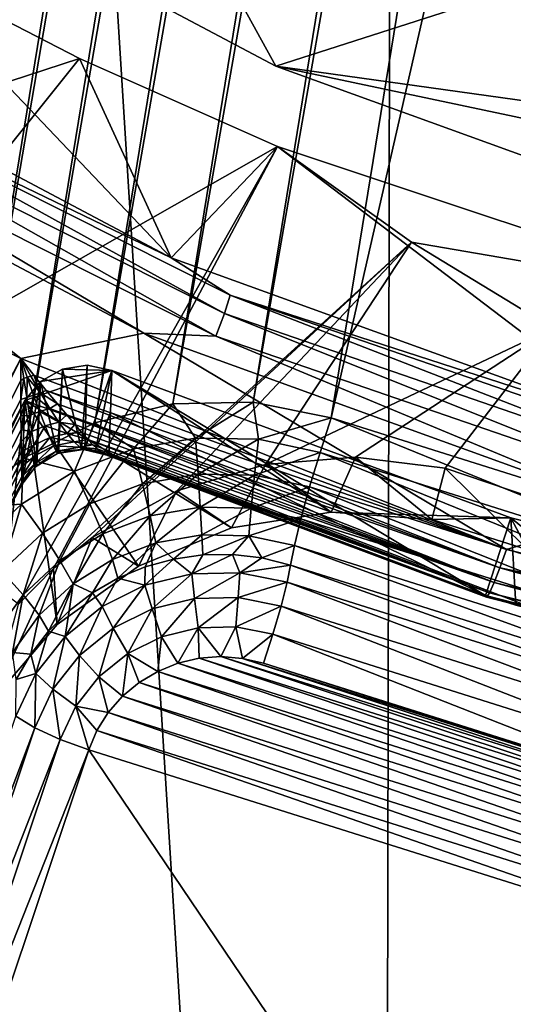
# Model space of a CAD drawing. Header units: metres. Extents: x -25 to 70, y -236 to 25.
# Tile 24 of 256: x -3.69 to -2.58, y -228.3 to -226.1. Entities that reach past the tile are written whole.
import ezdxf

# ---------------------------------------------------------------- set-up
doc = ezdxf.new("R2010")
doc.units = ezdxf.units.M
doc.layers.add('solid_10481002', color=7, linetype='CONTINUOUS')

msp = doc.modelspace()

# ---------------------------------------------------------------- linework, layer by layer
at = {"layer": 'solid_10481002'}
for points in [[(-1.300048, -210.951477, 227.985825), (-3.999782, -227.490601, 232.109482), (-4.064691, -227.072083, 232.005142)], [(-1.495068, -211.330048, 228.080215), (-1.300048, -210.951477, 227.985825), (-4.064691, -227.072083, 232.005142)], [(-1.300048, -210.951477, 227.985825), (-1.280172, -211.123428, 228.028687), (-3.999782, -227.490601, 232.109482)], [(-1.280172, -211.123428, 228.028687), (-3.926116, -227.333023, 232.070206), (-3.999782, -227.490601, 232.109482)], [(-1.280172, -211.123428, 228.028687), (-1.220994, -211.287918, 228.069702), (-3.926116, -227.333023, 232.070206)], [(-1.220994, -211.287918, 228.069702), (-3.817445, -227.194321, 232.035614), (-3.926116, -227.333023, 232.070206)], [(-1.220994, -211.287918, 228.069702), (-1.125623, -211.435318, 228.106461), (-3.817445, -227.194321, 232.035614)], [(-1.495068, -211.330048, 228.080215), (-4.064691, -227.072083, 232.005142), (-4.052562, -226.898453, 231.961853)], [(-1.538831, -211.49881, 228.122284), (-1.495068, -211.330048, 228.080215), (-4.052562, -226.898453, 231.961853)], [(-1.125623, -211.435318, 228.106461), (-3.679802, -227.082733, 232.007797), (-3.817445, -227.194321, 232.035614)], [(-1.125623, -211.435318, 228.106461), (-0.998702, -211.558472, 228.137161), (-3.679802, -227.082733, 232.007797)], [(-1.538831, -211.49881, 228.122284), (-4.052562, -226.898453, 231.961853), (-4.080641, -226.726425, 231.918961)], [(-1.620319, -211.653992, 228.16098), (-1.538831, -211.49881, 228.122284), (-4.080641, -226.726425, 231.918961)], [(-0.998702, -211.558472, 228.137161), (-3.519872, -227.003677, 231.988083), (-3.679802, -227.082733, 232.007797)], [(-0.998702, -211.558472, 228.137161), (-0.846801, -211.651001, 228.160233), (-3.519872, -227.003677, 231.988083)], [(-1.620319, -211.653992, 228.16098), (-4.080641, -226.726425, 231.918961), (-4.147474, -226.564941, 231.878693)], [(-1.735315, -211.787552, 228.194275), (-1.620319, -211.653992, 228.16098), (-4.147474, -226.564941, 231.878693)], [(-0.846801, -211.651001, 228.160233), (-3.345934, -226.961212, 231.977493), (-3.519872, -227.003677, 231.988083)], [(-0.846801, -211.651001, 228.160233), (-0.677266, -211.70842, 228.174545), (-3.345934, -226.961212, 231.977493)], [(-0.677266, -211.70842, 228.174545), (-3.16641, -226.957428, 231.976547), (-3.345934, -226.961212, 231.977493)], [(-0.677266, -211.70842, 228.174545), (-0.500048, -211.727707, 228.179352), (-3.16641, -226.957428, 231.976547)], [(-0.500048, -211.727707, 228.179352), (-2.991723, -226.992233, 231.985229), (-3.16641, -226.957428, 231.976547)], [(0.499952, -211.727707, 228.179352), (-2.040667, -227.292068, 232.059982), (-2.991723, -226.992233, 231.985229)], [(-0.500048, -211.727707, 228.179352), (0.499952, -211.727707, 228.179352), (-2.991723, -226.992233, 231.985229)], [(-1.735315, -211.787552, 228.194275), (-4.147474, -226.564941, 231.878693), (-4.249846, -226.421783, 231.843002)], [(-1.878265, -211.89299, 228.220566), (-1.735315, -211.787552, 228.194275), (-4.249846, -226.421783, 231.843002)], [(-1.878265, -211.89299, 228.220566), (-4.249846, -226.421783, 231.843002), (-4.381536, -226.305115, 231.813919)], [(-2.040667, -211.964478, 228.238388), (-1.878265, -211.89299, 228.220566), (-4.381536, -226.305115, 231.813919)], [(-2.040667, -211.964478, 228.238388), (-4.381536, -226.305115, 231.813919), (-5.190552, -225.734787, 231.671722)], [(-2.880329, -235.507004, 242.973343), (-2.838107, -214.519821, 327.179749), (-4.213333, -214.202957, 327.1008)], [(-3.815149, -235.303329, 242.922592), (-2.880329, -235.507004, 242.973343), (-4.213333, -214.202957, 327.1008)], [(-2.880329, -235.507004, 242.973343), (-1.933974, -235.653366, 243.009811), (-2.838107, -214.519821, 327.179749)], [(-1.933974, -235.653366, 243.009811), (-1.43745, -214.711975, 327.227631), (-2.838107, -214.519821, 327.179749)], [(-5.66815, -224.352524, 231.503159), (3.115566, -226.206528, 231.965424), (4.054785, -225.708908, 231.841354)], [(-4.911526, -225.08667, 231.686203), (3.115566, -226.206528, 231.965424), (-5.66815, -224.352524, 231.503159)], [(-4.911526, -225.08667, 231.686203), (2.11293, -226.569382, 232.055893), (3.115566, -226.206528, 231.965424)], [(-4.054881, -225.708908, 231.841354), (2.11293, -226.569382, 232.055893), (-4.911526, -225.08667, 231.686203)], [(-3.115662, -226.206528, 231.965424), (-4.054881, -225.708908, 231.841354), (-3.408551, -225.674698, 233.513519)], [(-3.115662, -226.206528, 231.965424), (-3.408551, -225.674698, 233.513519), (-2.566913, -226.030151, 233.602142)], [(-4.054881, -225.708908, 231.841354), (1.067274, -226.790085, 232.110916), (2.11293, -226.569382, 232.055893)], [(-3.115662, -226.206528, 231.965424), (1.067274, -226.790085, 232.110916), (-4.054881, -225.708908, 231.841354)], [(-4.672243, -226.554306, 233.809814), (-3.984056, -225.967682, 233.590973), (-3.554691, -226.189789, 233.642944)], [(-3.984056, -225.967682, 233.590973), (-4.359644, -226.099777, 232.2341), (-3.349854, -226.634781, 232.367493)], [(-3.554691, -226.189789, 233.642944), (-3.984056, -225.967682, 233.590973), (-3.349854, -226.634781, 232.367493)], [(-2.113026, -226.569382, 232.055893), (-3.115662, -226.206528, 231.965424), (-2.566913, -226.030151, 233.602142)], [(-4.19614, -226.226501, 232.207474), (-3.349854, -226.634781, 232.367493), (-4.359644, -226.099777, 232.2341)], [(-4.215099, -227.014343, 233.925095), (-4.672243, -226.554306, 233.809814), (-3.554691, -226.189789, 233.642944)], [(-4.215099, -227.014343, 233.925095), (-3.554691, -226.189789, 233.642944), (-3.111618, -226.385986, 233.690872)], [(-3.111618, -226.385986, 233.690872), (-3.554691, -226.189789, 233.642944), (-3.349854, -226.634781, 232.367493)], [(-3.115662, -226.206528, 231.965424), (-0.000048, -226.864151, 232.129379), (1.067274, -226.790085, 232.110916)], [(-2.113026, -226.569382, 232.055893), (-0.000048, -226.864151, 232.129379), (-3.115662, -226.206528, 231.965424)], [(-4.19614, -226.226501, 232.207474), (-4.213123, -226.265167, 232.167816), (-3.230505, -226.759201, 232.290985)], [(-3.217483, -226.718536, 232.330154), (-3.349854, -226.634781, 232.367493), (-4.19614, -226.226501, 232.207474)], [(-3.217483, -226.718536, 232.330154), (-4.19614, -226.226501, 232.207474), (-3.230505, -226.759201, 232.290985)], [(-4.238261, -226.312988, 232.146881), (-4.439322, -226.258728, 232.121841), (-3.410365, -226.803604, 232.25769)], [(-3.685405, -226.860168, 232.27179), (-3.410365, -226.803604, 232.25769), (-4.439322, -226.258728, 232.121841)], [(-3.685405, -226.860168, 232.27179), (-4.439322, -226.258728, 232.121841), (-3.926227, -226.741119, 232.242111)], [(-4.213123, -226.265167, 232.167816), (-4.238261, -226.312988, 232.146881), (-3.24978, -226.809967, 232.270782)], [(-3.230505, -226.759201, 232.290985), (-4.213123, -226.265167, 232.167816), (-3.24978, -226.809967, 232.270782)], [(-3.24978, -226.809967, 232.270782), (-4.238261, -226.312988, 232.146881), (-3.410365, -226.803604, 232.25769)], [(-4.215099, -227.014343, 233.925095), (-3.111618, -226.385986, 233.690872), (-3.690472, -227.408768, 234.020752)], [(-3.690472, -227.408768, 234.020752), (-3.111618, -226.385986, 233.690872), (-3.612937, -227.329498, 233.987381)], [(-2.812454, -226.59967, 233.744141), (-3.612937, -227.329498, 233.987381), (-3.111618, -226.385986, 233.690872)], [(-3.111618, -226.385986, 233.690872), (-3.349854, -226.634781, 232.367493), (-2.271871, -227.024902, 232.464767)], [(-2.105243, -226.72171, 233.774567), (-3.111618, -226.385986, 233.690872), (-2.271871, -227.024902, 232.464767)], [(-2.812454, -226.59967, 233.744141), (-3.111618, -226.385986, 233.690872), (-2.105243, -226.72171, 233.774567)], [(-2.812454, -226.59967, 233.744141), (-3.526532, -227.260132, 233.958191), (-3.612937, -227.329498, 233.987381)], [(-2.812454, -226.59967, 233.744141), (-3.337022, -227.155594, 233.913834), (-3.526532, -227.260132, 233.958191)], [(-2.812454, -226.59967, 233.744141), (-3.138557, -227.097015, 233.887405), (-3.337022, -227.155594, 233.913834)], [(-2.496637, -226.79184, 233.792053), (-3.138557, -227.097015, 233.887405), (-2.812454, -226.59967, 233.744141)], [(-2.496637, -226.79184, 233.792053), (-2.812454, -226.59967, 233.744141), (-2.105243, -226.72171, 233.774567)], [(-3.217483, -226.718536, 232.330154), (-2.271871, -227.024902, 232.464767), (-3.349854, -226.634781, 232.367493)], [(-3.217483, -226.718536, 232.330154), (-3.230505, -226.759201, 232.290985), (-2.18771, -227.118805, 232.380646)], [(-2.178891, -227.076691, 232.419449), (-2.271871, -227.024902, 232.464767), (-3.217483, -226.718536, 232.330154)], [(-2.178891, -227.076691, 232.419449), (-3.217483, -226.718536, 232.330154), (-2.18771, -227.118805, 232.380646)], [(-4.751039, -228.889481, 232.777756), (-3.685405, -226.860168, 232.27179), (-3.926227, -226.741119, 232.242111)], [(-3.230505, -226.759201, 232.290985), (-3.24978, -226.809967, 232.270782), (-2.200763, -227.171707, 232.360977)], [(-2.18771, -227.118805, 232.380646), (-3.230505, -226.759201, 232.290985), (-2.200763, -227.171707, 232.360977)], [(-2.496637, -226.79184, 233.792053), (-2.93719, -227.080673, 233.876221), (-3.138557, -227.097015, 233.887405)], [(-2.496637, -226.79184, 233.792053), (-2.737129, -227.105179, 233.87851), (-2.93719, -227.080673, 233.876221)], [(-2.496637, -226.79184, 233.792053), (-2.545462, -227.17009, 233.893265), (-2.737129, -227.105179, 233.87851)], [(-3.685405, -226.860168, 232.27179), (-2.600305, -227.287109, 232.378235), (-3.410365, -226.803604, 232.25769)], [(-3.24978, -226.809967, 232.270782), (-3.410365, -226.803604, 232.25769), (-2.312172, -227.200745, 232.356705)], [(-2.600305, -227.287109, 232.378235), (-2.312172, -227.200745, 232.356705), (-3.410365, -226.803604, 232.25769)], [(-2.200763, -227.171707, 232.360977), (-3.24978, -226.809967, 232.270782), (-2.312172, -227.200745, 232.356705)], [(-4.700534, -228.911957, 232.794861), (-3.685405, -226.860168, 232.27179), (-4.751039, -228.889481, 232.777756)], [(-4.700534, -228.911957, 232.794861), (-3.685895, -226.909439, 232.285873), (-3.685405, -226.860168, 232.27179)], [(-3.678669, -226.904419, 232.285233), (-3.685405, -226.860168, 232.27179), (-3.685895, -226.909439, 232.285873)], [(-3.656501, -226.897614, 232.282867), (-2.600305, -227.287109, 232.378235), (-3.685405, -226.860168, 232.27179)], [(-3.656501, -226.897614, 232.282867), (-3.685405, -226.860168, 232.27179), (-3.663572, -226.899475, 232.284042)], [(-3.671141, -226.901825, 232.284882), (-3.663572, -226.899475, 232.284042), (-3.685405, -226.860168, 232.27179)], [(-3.678669, -226.904419, 232.285233), (-3.671141, -226.901825, 232.284882), (-3.685405, -226.860168, 232.27179)], [(-3.481939, -226.8871, 233.309128), (-3.676655, -226.953934, 233.32579), (-2.99217, -227.203232, 233.387939)], [(-3.481939, -226.8871, 233.309128), (-3.641533, -226.911118, 233.315109), (-3.676655, -226.953934, 233.32579)], [(-3.481939, -226.8871, 233.309128), (-3.592741, -226.883652, 233.308258), (-3.641533, -226.911118, 233.315109)], [(-3.603316, -227.072433, 232.477615), (-3.641533, -226.911118, 233.315109), (-3.592741, -226.883652, 233.308258)], [(-3.601701, -227.071854, 232.477463), (-3.603316, -227.072433, 232.477615), (-3.592741, -226.883652, 233.308258)], [(-3.549784, -227.062637, 232.47496), (-3.601701, -227.071854, 232.477463), (-3.592741, -226.883652, 233.308258)], [(-3.481939, -226.8871, 233.309128), (-3.537, -226.875259, 233.306168), (-3.592741, -226.883652, 233.308258)], [(-3.549784, -227.062637, 232.47496), (-3.592741, -226.883652, 233.308258), (-3.537, -226.875259, 233.306168)], [(-3.542358, -227.062775, 232.47493), (-3.549784, -227.062637, 232.47496), (-3.537, -226.875259, 233.306168)], [(-3.542358, -227.062775, 232.47493), (-3.537, -226.875259, 233.306168), (-3.481939, -226.8871, 233.309128)], [(-3.51858, -227.065582, 232.475372), (-3.542358, -227.062775, 232.47493), (-3.481939, -226.8871, 233.309128)], [(-3.51858, -227.065582, 232.475372), (-3.481939, -226.8871, 233.309128), (-3.485252, -226.980927, 232.89296)], [(-2.646821, -227.389801, 232.55574), (-3.485252, -226.980927, 232.89296), (-3.481939, -226.8871, 233.309128)], [(-2.590608, -227.216263, 233.39119), (-3.481939, -226.8871, 233.309128), (-2.99217, -227.203232, 233.387939)], [(-2.646821, -227.389801, 232.55574), (-3.481939, -226.8871, 233.309128), (-2.590608, -227.216263, 233.39119)], [(-4.700534, -228.911957, 232.794861), (-3.685877, -226.951874, 232.301208), (-3.685895, -226.909439, 232.285873)], [(-3.678669, -226.904419, 232.285233), (-3.685895, -226.909439, 232.285873), (-3.685877, -226.951874, 232.301208)], [(-3.678669, -226.904419, 232.285233), (-3.685877, -226.951874, 232.301208), (-3.672087, -226.947098, 232.302902)], [(-3.678669, -226.904419, 232.285233), (-3.672087, -226.947098, 232.302902), (-3.671141, -226.901825, 232.284882)], [(-3.672087, -226.947098, 232.302902), (-3.657041, -226.941589, 232.302582), (-3.671141, -226.901825, 232.284882)], [(-3.671141, -226.901825, 232.284882), (-3.641814, -226.937042, 232.300552), (-3.663572, -226.899475, 232.284042)], [(-3.671141, -226.901825, 232.284882), (-3.657041, -226.941589, 232.302582), (-3.641814, -226.937042, 232.300552)], [(-3.656501, -226.897614, 232.282867), (-3.663572, -226.899475, 232.284042), (-3.641814, -226.937042, 232.300552)], [(-3.628837, -226.931503, 232.296066), (-2.600305, -227.287109, 232.378235), (-3.656501, -226.897614, 232.282867)], [(-3.628837, -226.931503, 232.296066), (-3.656501, -226.897614, 232.282867), (-3.641814, -226.937042, 232.300552)], [(-3.683494, -227.141418, 232.493805), (-3.676655, -226.953934, 233.32579), (-3.641533, -226.911118, 233.315109)], [(-3.652578, -227.102341, 232.484756), (-3.683494, -227.141418, 232.493805), (-3.641533, -226.911118, 233.315109)], [(-3.649655, -227.099762, 232.484146), (-3.652578, -227.102341, 232.484756), (-3.641533, -226.911118, 233.315109)], [(-3.603316, -227.072433, 232.477615), (-3.649655, -227.099762, 232.484146), (-3.641533, -226.911118, 233.315109)], [(-3.603938, -226.960953, 232.31041), (-3.628837, -226.931503, 232.296066), (-3.641814, -226.937042, 232.300552)], [(-2.614527, -227.327667, 232.395752), (-2.600305, -227.287109, 232.378235), (-3.628837, -226.931503, 232.296066)], [(-2.614527, -227.327667, 232.395752), (-3.628837, -226.931503, 232.296066), (-3.603938, -226.960953, 232.31041)], [(-4.700534, -228.911957, 232.794861), (-3.68557, -226.988235, 232.3172), (-3.685877, -226.951874, 232.301208)], [(-4.618576, -228.922104, 232.93779), (-4.612072, -228.73526, 233.769928), (-3.676655, -226.953934, 233.32579)], [(-4.618576, -228.922104, 232.93779), (-3.676655, -226.953934, 233.32579), (-3.683494, -227.141418, 232.493805)], [(-3.676655, -226.953934, 233.32579), (-4.612072, -228.73526, 233.769928), (-3.74859, -227.623154, 233.492645)], [(-3.676655, -226.953934, 233.32579), (-3.74859, -227.623154, 233.492645), (-3.604223, -227.454712, 233.450638)], [(-3.672087, -226.947098, 232.302902), (-3.685877, -226.951874, 232.301208), (-3.68557, -226.988235, 232.3172)], [(-3.672087, -226.947098, 232.302902), (-3.68557, -226.988235, 232.3172), (-3.665989, -226.987061, 232.324265)], [(-3.676655, -226.953934, 233.32579), (-3.215014, -227.238632, 233.396774), (-2.99217, -227.203232, 233.387939)], [(-3.676655, -226.953934, 233.32579), (-3.422943, -227.324066, 233.418076), (-3.215014, -227.238632, 233.396774)], [(-3.676655, -226.953934, 233.32579), (-3.604223, -227.454712, 233.450638), (-3.422943, -227.324066, 233.418076)], [(-3.672087, -226.947098, 232.302902), (-3.665989, -226.987061, 232.324265), (-3.657041, -226.941589, 232.302582)], [(-3.665989, -226.987061, 232.324265), (-3.643555, -226.978333, 232.324203), (-3.657041, -226.941589, 232.302582)], [(-3.657041, -226.941589, 232.302582), (-3.620629, -226.971802, 232.32077), (-3.641814, -226.937042, 232.300552)], [(-3.657041, -226.941589, 232.302582), (-3.643555, -226.978333, 232.324203), (-3.620629, -226.971802, 232.32077)], [(-3.603938, -226.960953, 232.31041), (-3.641814, -226.937042, 232.300552), (-3.620629, -226.971802, 232.32077)], [(-3.643555, -226.978333, 232.324203), (-3.600586, -227.002533, 232.344162), (-3.620629, -226.971802, 232.32077)], [(-3.582804, -226.985855, 232.325302), (-3.603938, -226.960953, 232.31041), (-3.620629, -226.971802, 232.32077)], [(-3.582804, -226.985855, 232.325302), (-3.620629, -226.971802, 232.32077), (-3.600586, -227.002533, 232.344162)], [(-2.614527, -227.327667, 232.395752), (-3.603938, -226.960953, 232.31041), (-3.582804, -226.985855, 232.325302)], [(-3.434064, -227.061859, 231.991074), (-3.519872, -227.003677, 231.988083), (-3.345934, -226.961212, 231.977493)], [(-3.434064, -227.061859, 231.991074), (-3.345934, -226.961212, 231.977493), (-3.295338, -227.037827, 231.985077)], [(-3.295338, -227.037827, 231.985077), (-3.345934, -226.961212, 231.977493), (-3.16641, -226.957428, 231.976547)], [(-3.295338, -227.037827, 231.985077), (-3.16641, -226.957428, 231.976547), (-3.154444, -227.040512, 231.985748)], [(-3.154444, -227.040512, 231.985748), (-3.16641, -226.957428, 231.976547), (-2.991723, -226.992233, 231.985229)], [(-4.700534, -228.911957, 232.794861), (-4.657707, -228.926025, 232.831192), (-3.68557, -226.988235, 232.3172)], [(-4.657707, -228.926025, 232.831192), (-3.685144, -227.019333, 232.333466), (-3.68557, -226.988235, 232.3172)], [(-3.665989, -226.987061, 232.324265), (-3.68557, -226.988235, 232.3172), (-3.685144, -227.019333, 232.333466)], [(-3.665989, -226.987061, 232.324265), (-3.685144, -227.019333, 232.333466), (-3.66074, -227.023026, 232.34877)], [(-3.665989, -226.987061, 232.324265), (-3.66074, -227.023026, 232.34877), (-3.643555, -226.978333, 232.324203)], [(-3.66074, -227.023026, 232.34877), (-3.631213, -227.01062, 232.349091), (-3.643555, -226.978333, 232.324203)], [(-3.643555, -226.978333, 232.324203), (-3.631213, -227.01062, 232.349091), (-3.600586, -227.002533, 232.344162)], [(-3.564862, -227.007294, 232.341095), (-3.582804, -226.985855, 232.325302), (-3.600586, -227.002533, 232.344162)], [(-2.627387, -227.36087, 232.425522), (-3.582804, -226.985855, 232.325302), (-3.564862, -227.007294, 232.341095)], [(-2.614527, -227.327667, 232.395752), (-3.582804, -226.985855, 232.325302), (-2.627387, -227.36087, 232.425522)], [(-3.51858, -227.065582, 232.475372), (-3.485252, -226.980927, 232.89296), (-3.488574, -227.074722, 232.477173)], [(-2.646821, -227.389801, 232.55574), (-3.488574, -227.074722, 232.477173), (-3.485252, -226.980927, 232.89296)], [(-3.154444, -227.040512, 231.985748), (-2.991723, -226.992233, 231.985229), (-3.016798, -227.069809, 231.993042)], [(-3.016798, -227.069809, 231.993042), (-2.991723, -226.992233, 231.985229), (-2.065741, -227.369644, 232.06781)], [(-2.065741, -227.369644, 232.06781), (-2.991723, -226.992233, 231.985229), (-2.040667, -227.292068, 232.059982)], [(-4.657707, -228.926025, 232.831192), (-3.684734, -227.045776, 232.349701), (-3.685144, -227.019333, 232.333466)], [(-3.66074, -227.023026, 232.34877), (-3.685144, -227.019333, 232.333466), (-3.684734, -227.045776, 232.349701)], [(-3.565291, -227.111694, 232.003494), (-3.679802, -227.082733, 232.007797), (-3.519872, -227.003677, 231.988083)], [(-3.66074, -227.023026, 232.34877), (-3.656786, -227.053497, 232.375763), (-3.631213, -227.01062, 232.349091)], [(-3.656786, -227.053497, 232.375763), (-3.62068, -227.036728, 232.376297), (-3.631213, -227.01062, 232.349091)], [(-3.631213, -227.01062, 232.349091), (-3.582349, -227.02774, 232.370026), (-3.600586, -227.002533, 232.344162)], [(-3.631213, -227.01062, 232.349091), (-3.62068, -227.036728, 232.376297), (-3.582349, -227.02774, 232.370026)], [(-3.564862, -227.007294, 232.341095), (-3.600586, -227.002533, 232.344162), (-3.582349, -227.02774, 232.370026)], [(-3.5494, -227.025711, 232.357864), (-3.564862, -227.007294, 232.341095), (-3.582349, -227.02774, 232.370026)], [(-3.565291, -227.111694, 232.003494), (-3.519872, -227.003677, 231.988083), (-3.434064, -227.061859, 231.991074)], [(-2.627387, -227.36087, 232.425522), (-3.564862, -227.007294, 232.341095), (-3.5494, -227.025711, 232.357864)], [(-3.66074, -227.023026, 232.34877), (-3.684734, -227.045776, 232.349701), (-3.684362, -227.0681, 232.365692)], [(-3.66074, -227.023026, 232.34877), (-3.684362, -227.0681, 232.365692), (-3.656786, -227.053497, 232.375763)], [(-3.656786, -227.053497, 232.375763), (-3.654463, -227.077301, 232.403778), (-3.62068, -227.036728, 232.376297)], [(-3.654463, -227.077301, 232.403778), (-3.612559, -227.055511, 232.403625), (-3.62068, -227.036728, 232.376297)], [(-3.62068, -227.036728, 232.376297), (-3.566611, -227.046417, 232.396835), (-3.582349, -227.02774, 232.370026)], [(-3.62068, -227.036728, 232.376297), (-3.612559, -227.055511, 232.403625), (-3.566611, -227.046417, 232.396835)], [(-3.536005, -227.041016, 232.375107), (-3.5494, -227.025711, 232.357864), (-3.582349, -227.02774, 232.370026)], [(-3.536005, -227.041016, 232.375107), (-3.582349, -227.02774, 232.370026), (-3.566611, -227.046417, 232.396835)], [(-3.524556, -227.053085, 232.39212), (-3.536005, -227.041016, 232.375107), (-3.566611, -227.046417, 232.396835)], [(-2.627387, -227.36087, 232.425522), (-3.5494, -227.025711, 232.357864), (-3.536005, -227.041016, 232.375107)], [(-2.637654, -227.38353, 232.464706), (-3.536005, -227.041016, 232.375107), (-3.524556, -227.053085, 232.39212)], [(-2.627387, -227.36087, 232.425522), (-3.536005, -227.041016, 232.375107), (-2.637654, -227.38353, 232.464706)], [(-3.434064, -227.061859, 231.991074), (-3.295338, -227.037827, 231.985077), (-3.413661, -227.139984, 231.976791)], [(-3.295338, -227.037827, 231.985077), (-3.28944, -227.118454, 231.97142), (-3.413661, -227.139984, 231.976791)], [(-3.295338, -227.037827, 231.985077), (-3.154444, -227.040512, 231.985748), (-3.28944, -227.118454, 231.97142)], [(-3.154444, -227.040512, 231.985748), (-3.163279, -227.12085, 231.972015), (-3.28944, -227.118454, 231.97142)], [(-3.154444, -227.040512, 231.985748), (-3.016798, -227.069809, 231.993042), (-3.163279, -227.12085, 231.972015)], [(-4.657707, -228.926025, 232.831192), (-3.684362, -227.0681, 232.365692), (-3.684734, -227.045776, 232.349701)], [(-3.656786, -227.053497, 232.375763), (-3.684362, -227.0681, 232.365692), (-3.684037, -227.086792, 232.381302)], [(-3.656786, -227.053497, 232.375763), (-3.684037, -227.086792, 232.381302), (-3.683774, -227.102188, 232.396439)], [(-3.656786, -227.053497, 232.375763), (-3.683774, -227.102188, 232.396439), (-3.654463, -227.077301, 232.403778)], [(-3.654463, -227.077301, 232.403778), (-3.65341, -227.093826, 232.432007), (-3.612559, -227.055511, 232.403625)], [(-3.65341, -227.093826, 232.432007), (-3.606784, -227.067245, 232.430328), (-3.612559, -227.055511, 232.403625)], [(-3.612559, -227.055511, 232.403625), (-3.554067, -227.058441, 232.423889), (-3.566611, -227.046417, 232.396835)], [(-3.612559, -227.055511, 232.403625), (-3.606784, -227.067245, 232.430328), (-3.554067, -227.058441, 232.423889)], [(-3.606784, -227.067245, 232.430328), (-3.54561, -227.063675, 232.450302), (-3.554067, -227.058441, 232.423889)], [(-3.606784, -227.067245, 232.430328), (-3.603304, -227.072235, 232.455368), (-3.54561, -227.063675, 232.450302)], [(-3.603304, -227.072235, 232.455368), (-3.601701, -227.071854, 232.477463), (-3.549784, -227.062637, 232.47496)], [(-3.603304, -227.072235, 232.455368), (-3.549784, -227.062637, 232.47496), (-3.54561, -227.063675, 232.450302)], [(-3.524556, -227.053085, 232.39212), (-3.566611, -227.046417, 232.396835), (-3.554067, -227.058441, 232.423889)], [(-3.565291, -227.111694, 232.003494), (-3.434064, -227.061859, 231.991074), (-3.531167, -227.184601, 231.987915)], [(-3.514967, -227.062119, 232.408401), (-3.524556, -227.053085, 232.39212), (-3.554067, -227.058441, 232.423889)], [(-3.507061, -227.068542, 232.423843), (-3.554067, -227.058441, 232.423889), (-3.54561, -227.063675, 232.450302)], [(-3.507061, -227.068542, 232.423843), (-3.514967, -227.062119, 232.408401), (-3.554067, -227.058441, 232.423889)], [(-3.54561, -227.063675, 232.450302), (-3.549784, -227.062637, 232.47496), (-3.542358, -227.062775, 232.47493)], [(-3.49558, -227.074951, 232.451965), (-3.54561, -227.063675, 232.450302), (-3.542358, -227.062775, 232.47493)], [(-3.49558, -227.074951, 232.451965), (-3.507061, -227.068542, 232.423843), (-3.54561, -227.063675, 232.450302)], [(-3.49558, -227.074951, 232.451965), (-3.542358, -227.062775, 232.47493), (-3.51858, -227.065582, 232.475372)], [(-3.434064, -227.061859, 231.991074), (-3.413661, -227.139984, 231.976791), (-3.531167, -227.184601, 231.987915)], [(-2.637654, -227.38353, 232.464706), (-3.524556, -227.053085, 232.39212), (-3.514967, -227.062119, 232.408401)], [(-2.637654, -227.38353, 232.464706), (-3.514967, -227.062119, 232.408401), (-3.507061, -227.068542, 232.423843)], [(-4.657707, -228.926025, 232.831192), (-3.684037, -227.086792, 232.381302), (-3.684362, -227.0681, 232.365692)], [(-4.657707, -228.926025, 232.831192), (-4.628959, -228.929596, 232.881332), (-3.684037, -227.086792, 232.381302)], [(-4.628959, -228.929596, 232.881332), (-3.683774, -227.102188, 232.396439), (-3.684037, -227.086792, 232.381302)], [(-3.683977, -227.18541, 232.021866), (-3.817445, -227.194321, 232.035614), (-3.679802, -227.082733, 232.007797)], [(-3.683977, -227.18541, 232.021866), (-3.679802, -227.082733, 232.007797), (-3.565291, -227.111694, 232.003494)], [(-3.654463, -227.077301, 232.403778), (-3.683774, -227.102188, 232.396439), (-3.683348, -227.124268, 232.424774)], [(-3.654463, -227.077301, 232.403778), (-3.683348, -227.124268, 232.424774), (-3.65341, -227.093826, 232.432007)], [(-3.65341, -227.093826, 232.432007), (-3.653171, -227.102295, 232.459442), (-3.606784, -227.067245, 232.430328)], [(-3.653171, -227.102295, 232.459442), (-3.603304, -227.072235, 232.455368), (-3.606784, -227.067245, 232.430328)], [(-3.653171, -227.102295, 232.459442), (-3.652578, -227.102341, 232.484756), (-3.603304, -227.072235, 232.455368)], [(-3.603304, -227.072235, 232.455368), (-3.652578, -227.102341, 232.484756), (-3.649655, -227.099762, 232.484146)], [(-3.603304, -227.072235, 232.455368), (-3.649655, -227.099762, 232.484146), (-3.603316, -227.072433, 232.477615)], [(-3.603304, -227.072235, 232.455368), (-3.603316, -227.072433, 232.477615), (-3.601701, -227.071854, 232.477463)], [(-3.49558, -227.074951, 232.451965), (-3.51858, -227.065582, 232.475372), (-3.488574, -227.074722, 232.477173)], [(-2.644346, -227.393494, 232.509537), (-3.507061, -227.068542, 232.423843), (-3.49558, -227.074951, 232.451965)], [(-2.637654, -227.38353, 232.464706), (-3.507061, -227.068542, 232.423843), (-2.644346, -227.393494, 232.509537)], [(-2.644346, -227.393494, 232.509537), (-3.49558, -227.074951, 232.451965), (-3.488574, -227.074722, 232.477173)], [(-2.644346, -227.393494, 232.509537), (-3.488574, -227.074722, 232.477173), (-2.646821, -227.389801, 232.55574)], [(-3.163279, -227.12085, 231.972015), (-3.016798, -227.069809, 231.993042), (-3.040025, -227.147095, 231.978561)], [(-3.138557, -227.097015, 233.887405), (-2.93719, -227.080673, 233.876221), (-2.99217, -227.203232, 233.387939)], [(-3.040025, -227.147095, 231.978561), (-3.016798, -227.069809, 231.993042), (-2.088968, -227.44693, 232.053314)], [(-3.016798, -227.069809, 231.993042), (-2.065741, -227.369644, 232.06781), (-2.088968, -227.44693, 232.053314)], [(-2.93719, -227.080673, 233.876221), (-2.76703, -227.219849, 233.39209), (-2.99217, -227.203232, 233.387939)], [(-2.93719, -227.080673, 233.876221), (-2.737129, -227.105179, 233.87851), (-2.76703, -227.219849, 233.39209)], [(-4.628959, -228.929596, 232.881332), (-3.683348, -227.124268, 232.424774), (-3.683774, -227.102188, 232.396439)], [(-3.653171, -227.102295, 232.459442), (-3.683494, -227.141418, 232.493805), (-3.652578, -227.102341, 232.484756)], [(-3.653171, -227.102295, 232.459442), (-3.683106, -227.141891, 232.47319), (-3.683494, -227.141418, 232.493805)], [(-3.65341, -227.093826, 232.432007), (-3.683348, -227.124268, 232.424774), (-3.683079, -227.136734, 232.450378)], [(-3.653171, -227.102295, 232.459442), (-3.683079, -227.136734, 232.450378), (-3.683106, -227.141891, 232.47319)], [(-3.65341, -227.093826, 232.432007), (-3.683079, -227.136734, 232.450378), (-3.653171, -227.102295, 232.459442)], [(-3.337022, -227.155594, 233.913834), (-3.138557, -227.097015, 233.887405), (-3.215014, -227.238632, 233.396774)], [(-3.138557, -227.097015, 233.887405), (-2.99217, -227.203232, 233.387939), (-3.215014, -227.238632, 233.396774)], [(-2.737129, -227.105179, 233.87851), (-2.55232, -227.287537, 233.408966), (-2.76703, -227.219849, 233.39209)], [(-2.737129, -227.105179, 233.87851), (-2.545462, -227.17009, 233.893265), (-2.55232, -227.287537, 233.408966)], [(-4.628959, -228.929596, 232.881332), (-3.683079, -227.136734, 232.450378), (-3.683348, -227.124268, 232.424774)], [(-3.683977, -227.18541, 232.021866), (-3.565291, -227.111694, 232.003494), (-3.637443, -227.25061, 232.004364)], [(-3.565291, -227.111694, 232.003494), (-3.531167, -227.184601, 231.987915), (-3.637443, -227.25061, 232.004364)], [(-3.413661, -227.139984, 231.976791), (-3.28944, -227.118454, 231.97142), (-3.396428, -227.211823, 231.941223)], [(-3.28944, -227.118454, 231.97142), (-3.284459, -227.192413, 231.936386), (-3.396428, -227.211823, 231.941223)], [(-3.28944, -227.118454, 231.97142), (-3.163279, -227.12085, 231.972015), (-3.284459, -227.192413, 231.936386)], [(-3.163279, -227.12085, 231.972015), (-3.170741, -227.19458, 231.936935), (-3.284459, -227.192413, 231.936386)], [(-3.163279, -227.12085, 231.972015), (-3.040025, -227.147095, 231.978561), (-3.170741, -227.19458, 231.936935)], [(-4.628959, -228.929596, 232.881332), (-4.618576, -228.922104, 232.93779), (-3.683079, -227.136734, 232.450378)], [(-3.683106, -227.141891, 232.47319), (-3.683079, -227.136734, 232.450378), (-4.618576, -228.922104, 232.93779)], [(-3.683106, -227.141891, 232.47319), (-4.618576, -228.922104, 232.93779), (-3.683494, -227.141418, 232.493805)], [(-3.531167, -227.184601, 231.987915), (-3.413661, -227.139984, 231.976791), (-3.502344, -227.252045, 231.951263)], [(-3.413661, -227.139984, 231.976791), (-3.396428, -227.211823, 231.941223), (-3.502344, -227.252045, 231.951263)], [(-3.170741, -227.19458, 231.936935), (-3.040025, -227.147095, 231.978561), (-3.059644, -227.218231, 231.942825)], [(-3.059644, -227.218231, 231.942825), (-3.040025, -227.147095, 231.978561), (-2.108587, -227.518066, 232.017578)], [(-3.040025, -227.147095, 231.978561), (-2.088968, -227.44693, 232.053314), (-2.108587, -227.518066, 232.017578)], [(-3.526532, -227.260132, 233.958191), (-3.337022, -227.155594, 233.913834), (-3.422943, -227.324066, 233.418076)], [(-3.337022, -227.155594, 233.913834), (-3.215014, -227.238632, 233.396774), (-3.422943, -227.324066, 233.418076)], [(-3.78556, -227.280182, 232.045502), (-3.817445, -227.194321, 232.035614), (-3.683977, -227.18541, 232.021866)], [(-3.78556, -227.280182, 232.045502), (-3.683977, -227.18541, 232.021866), (-3.728405, -227.33548, 232.025528)], [(-3.683977, -227.18541, 232.021866), (-3.637443, -227.25061, 232.004364), (-3.728405, -227.33548, 232.025528)], [(-3.637443, -227.25061, 232.004364), (-3.531167, -227.184601, 231.987915), (-3.598138, -227.311539, 231.966095)], [(-3.531167, -227.184601, 231.987915), (-3.502344, -227.252045, 231.951263), (-3.598138, -227.311539, 231.966095)], [(-3.396428, -227.211823, 231.941223), (-3.284459, -227.192413, 231.936386), (-3.383651, -227.272018, 231.887054)], [(-3.284459, -227.192413, 231.936386), (-3.280766, -227.254196, 231.882599), (-3.383651, -227.272018, 231.887054)], [(-3.284459, -227.192413, 231.936386), (-3.170741, -227.19458, 231.936935), (-3.280766, -227.254196, 231.882599)], [(-3.170741, -227.19458, 231.936935), (-3.176274, -227.25618, 231.883102), (-3.280766, -227.254196, 231.882599)], [(-3.170741, -227.19458, 231.936935), (-3.059644, -227.218231, 231.942825), (-3.176274, -227.25618, 231.883102)], [(-3.502344, -227.252045, 231.951263), (-3.396428, -227.211823, 231.941223), (-3.480974, -227.308975, 231.896271)], [(-3.396428, -227.211823, 231.941223), (-3.383651, -227.272018, 231.887054), (-3.480974, -227.308975, 231.896271)], [(-3.176274, -227.25618, 231.883102), (-3.059644, -227.218231, 231.942825), (-3.07419, -227.277908, 231.888519)], [(-3.07419, -227.277908, 231.888519), (-3.059644, -227.218231, 231.942825), (-2.123133, -227.577759, 231.963272)], [(-3.059644, -227.218231, 231.942825), (-2.108587, -227.518066, 232.017578), (-2.123133, -227.577759, 231.963272)], [(-2.590608, -227.216263, 233.39119), (-2.99217, -227.203232, 233.387939), (-2.76703, -227.219849, 233.39209)], [(-2.590608, -227.216263, 233.39119), (-2.76703, -227.219849, 233.39209), (-2.55232, -227.287537, 233.408966)], [(-2.578844, -227.411011, 232.561035), (-2.646821, -227.389801, 232.55574), (-2.590608, -227.216263, 233.39119)], [(-2.600305, -227.287109, 232.378235), (-1.464488, -227.563187, 232.447083), (-2.312172, -227.200745, 232.356705)], [(-2.590608, -227.216263, 233.39119), (-2.55232, -227.287537, 233.408966), (-2.360109, -227.402496, 233.437622)], [(-1.667037, -227.447052, 233.44873), (-2.590608, -227.216263, 233.39119), (-2.360109, -227.402496, 233.437622)], [(-2.578844, -227.411011, 232.561035), (-2.590608, -227.216263, 233.39119), (-1.667037, -227.447052, 233.44873)], [(-3.728405, -227.33548, 232.025528), (-3.637443, -227.25061, 232.004364), (-3.680128, -227.388031, 231.985168)], [(-3.637443, -227.25061, 232.004364), (-3.598138, -227.311539, 231.966095), (-3.680128, -227.388031, 231.985168)], [(-3.612937, -227.329498, 233.987381), (-3.526532, -227.260132, 233.958191), (-3.604223, -227.454712, 233.450638)], [(-3.526532, -227.260132, 233.958191), (-3.422943, -227.324066, 233.418076), (-3.604223, -227.454712, 233.450638)], [(-3.598138, -227.311539, 231.966095), (-3.502344, -227.252045, 231.951263), (-3.568996, -227.363647, 231.909897)], [(-3.502344, -227.252045, 231.951263), (-3.480974, -227.308975, 231.896271), (-3.568996, -227.363647, 231.909897)], [(-3.344153, -227.308228, 231.816666), (-3.383651, -227.272018, 231.887054), (-3.280766, -227.254196, 231.882599)], [(-3.278642, -227.299011, 231.814377), (-3.344153, -227.308228, 231.816666), (-3.280766, -227.254196, 231.882599)], [(-3.278642, -227.299011, 231.814377), (-3.280766, -227.254196, 231.882599), (-3.176274, -227.25618, 231.883102)], [(-3.212452, -227.298172, 231.814163), (-3.278642, -227.299011, 231.814377), (-3.176274, -227.25618, 231.883102)], [(-3.146714, -227.305725, 231.81604), (-3.212452, -227.298172, 231.814163), (-3.176274, -227.25618, 231.883102)], [(-3.146714, -227.305725, 231.81604), (-3.176274, -227.25618, 231.883102), (-3.07419, -227.277908, 231.888519)], [(-3.468684, -227.351028, 231.827347), (-3.480974, -227.308975, 231.896271), (-3.383651, -227.272018, 231.887054)], [(-3.407864, -227.325668, 231.821014), (-3.468684, -227.351028, 231.827347), (-3.383651, -227.272018, 231.887054)], [(-3.344153, -227.308228, 231.816666), (-3.407864, -227.325668, 231.821014), (-3.383651, -227.272018, 231.887054)], [(-3.146714, -227.305725, 231.81604), (-3.07419, -227.277908, 231.888519), (-3.082555, -227.321533, 231.819992)], [(-3.07419, -227.277908, 231.888519), (-2.131499, -227.621368, 231.894745), (-3.082555, -227.321533, 231.819992)], [(-3.07419, -227.277908, 231.888519), (-2.123133, -227.577759, 231.963272), (-2.131499, -227.621368, 231.894745)], [(-3.303547, -227.341049, 231.759567), (-3.344153, -227.308228, 231.816666), (-3.278642, -227.299011, 231.814377)], [(-3.303547, -227.341049, 231.759567), (-3.278642, -227.299011, 231.814377), (-3.212452, -227.298172, 231.814163)], [(-3.303547, -227.341049, 231.759567), (-3.212452, -227.298172, 231.814163), (-3.195791, -227.338699, 231.758987)], [(-3.195791, -227.338699, 231.758987), (-3.212452, -227.298172, 231.814163), (-3.146714, -227.305725, 231.81604)], [(-3.195791, -227.338699, 231.758987), (-3.146714, -227.305725, 231.81604), (-3.082555, -227.321533, 231.819992)], [(-2.614527, -227.327667, 232.395752), (-1.464488, -227.563187, 232.447083), (-2.600305, -227.287109, 232.378235)], [(-3.680128, -227.388031, 231.985168), (-3.598138, -227.311539, 231.966095), (-3.644335, -227.433929, 231.927414)], [(-3.598138, -227.311539, 231.966095), (-3.568996, -227.363647, 231.909897), (-3.644335, -227.433929, 231.927414)], [(-3.525573, -227.383865, 231.835526), (-3.568996, -227.363647, 231.909897), (-3.480974, -227.308975, 231.896271)], [(-3.468684, -227.351028, 231.827347), (-3.525573, -227.383865, 231.835526), (-3.480974, -227.308975, 231.896271)], [(-3.408064, -227.366608, 231.765945), (-3.468684, -227.351028, 231.827347), (-3.407864, -227.325668, 231.821014)], [(-3.408064, -227.366608, 231.765945), (-3.407864, -227.325668, 231.821014), (-3.344153, -227.308228, 231.816666)], [(-3.408064, -227.366608, 231.765945), (-3.344153, -227.308228, 231.816666), (-3.303547, -227.341049, 231.759567)], [(-3.195791, -227.338699, 231.758987), (-3.082555, -227.321533, 231.819992), (-3.090197, -227.35968, 231.764206)], [(-3.090197, -227.35968, 231.764206), (-3.082555, -227.321533, 231.819992), (-2.139141, -227.659515, 231.838974)], [(-3.082555, -227.321533, 231.819992), (-2.131499, -227.621368, 231.894745), (-2.139141, -227.659515, 231.838974)], [(-1.56145, -227.623474, 232.489334), (-2.614527, -227.327667, 232.395752), (-2.627387, -227.36087, 232.425522)], [(-1.516604, -227.597397, 232.462952), (-1.464488, -227.563187, 232.447083), (-2.614527, -227.327667, 232.395752)], [(-1.56145, -227.623474, 232.489334), (-1.516604, -227.597397, 232.462952), (-2.614527, -227.327667, 232.395752)], [(-3.612937, -227.329498, 233.987381), (-3.604223, -227.454712, 233.450638), (-3.74859, -227.623154, 233.492645)], [(-3.690472, -227.408768, 234.020752), (-3.612937, -227.329498, 233.987381), (-3.74859, -227.623154, 233.492645)], [(-3.728405, -227.33548, 232.025528), (-3.680128, -227.388031, 231.985168), (-3.745163, -227.478577, 232.007736)], [(-3.408064, -227.366608, 231.765945), (-3.303547, -227.341049, 231.759567), (-3.392363, -227.419662, 231.726059)], [(-3.303547, -227.341049, 231.759567), (-3.297549, -227.396484, 231.720276), (-3.392363, -227.419662, 231.726059)], [(-3.303547, -227.341049, 231.759567), (-3.195791, -227.338699, 231.758987), (-3.297549, -227.396484, 231.720276)], [(-3.195791, -227.338699, 231.758987), (-3.199796, -227.394348, 231.719757), (-3.297549, -227.396484, 231.720276)], [(-3.195791, -227.338699, 231.758987), (-3.090197, -227.35968, 231.764206), (-3.199796, -227.394348, 231.719757)], [(-3.623749, -227.469635, 231.856918), (-3.644335, -227.433929, 231.927414), (-3.568996, -227.363647, 231.909897)], [(-3.577558, -227.42363, 231.845444), (-3.623749, -227.469635, 231.856918), (-3.568996, -227.363647, 231.909897)], [(-3.525573, -227.383865, 231.835526), (-3.577558, -227.42363, 231.845444), (-3.568996, -227.363647, 231.909897)], [(-3.504101, -227.414078, 231.777771), (-3.525573, -227.383865, 231.835526), (-3.468684, -227.351028, 231.827347)], [(-3.504101, -227.414078, 231.777771), (-3.468684, -227.351028, 231.827347), (-3.408064, -227.366608, 231.765945)], [(-3.504101, -227.414078, 231.777771), (-3.408064, -227.366608, 231.765945), (-3.479484, -227.462738, 231.736801)], [(-3.408064, -227.366608, 231.765945), (-3.392363, -227.419662, 231.726059), (-3.479484, -227.462738, 231.736801)], [(-3.199796, -227.394348, 231.719757), (-3.090197, -227.35968, 231.764206), (-3.104006, -227.413391, 231.724503)], [(-3.104006, -227.413391, 231.724503), (-3.090197, -227.35968, 231.764206), (-2.152949, -227.713226, 231.799255)], [(-3.090197, -227.35968, 231.764206), (-2.139141, -227.659515, 231.838974), (-2.152949, -227.713226, 231.799255)], [(-1.595226, -227.640045, 232.521164), (-2.627387, -227.36087, 232.425522), (-2.637654, -227.38353, 232.464706)], [(-1.595226, -227.640045, 232.521164), (-1.56145, -227.623474, 232.489334), (-2.627387, -227.36087, 232.425522)], [(-3.745163, -227.478577, 232.007736), (-3.680128, -227.388031, 231.985168), (-3.704093, -227.517136, 231.948166)], [(-3.680128, -227.388031, 231.985168), (-3.644335, -227.433929, 231.927414), (-3.704093, -227.517136, 231.948166)], [(-3.58684, -227.48111, 231.794495), (-3.577558, -227.42363, 231.845444), (-3.525573, -227.383865, 231.835526)], [(-3.58684, -227.48111, 231.794495), (-3.525573, -227.383865, 231.835526), (-3.504101, -227.414078, 231.777771)], [(-3.297549, -227.396484, 231.720276), (-3.199796, -227.394348, 231.719757), (-3.289576, -227.4617, 231.701996)], [(-3.199796, -227.394348, 231.719757), (-3.205121, -227.459869, 231.701538), (-3.289576, -227.4617, 231.701996)], [(-3.199796, -227.394348, 231.719757), (-3.104006, -227.413391, 231.724503), (-3.205121, -227.459869, 231.701538)], [(-1.63079, -227.649292, 232.587158), (-2.646821, -227.389801, 232.55574), (-2.578844, -227.411011, 232.561035)], [(-1.63079, -227.649292, 232.587158), (-2.644346, -227.393494, 232.509537), (-2.646821, -227.389801, 232.55574)], [(-1.617856, -227.648117, 232.554459), (-2.637654, -227.38353, 232.464706), (-2.644346, -227.393494, 232.509537)], [(-1.63079, -227.649292, 232.587158), (-1.617856, -227.648117, 232.554459), (-2.644346, -227.393494, 232.509537)], [(-1.617856, -227.648117, 232.554459), (-1.595226, -227.640045, 232.521164), (-2.637654, -227.38353, 232.464706)], [(-3.58684, -227.48111, 231.794495), (-3.504101, -227.414078, 231.777771), (-3.554542, -227.523544, 231.751953)], [(-3.504101, -227.414078, 231.777771), (-3.479484, -227.462738, 231.736801), (-3.554542, -227.523544, 231.751953)], [(-3.392363, -227.419662, 231.726059), (-3.297549, -227.396484, 231.720276), (-3.371491, -227.481735, 231.707001)], [(-3.297549, -227.396484, 231.720276), (-3.289576, -227.4617, 231.701996), (-3.371491, -227.481735, 231.707001)], [(-3.205121, -227.459869, 231.701538), (-3.104006, -227.413391, 231.724503), (-3.122362, -227.476303, 231.705643)], [(-3.122362, -227.476303, 231.705643), (-3.104006, -227.413391, 231.724503), (-2.171305, -227.776154, 231.780396)], [(-3.104006, -227.413391, 231.724503), (-2.152949, -227.713226, 231.799255), (-2.171305, -227.776154, 231.780396)], [(-3.663355, -227.521103, 231.869751), (-3.704093, -227.517136, 231.948166), (-3.644335, -227.433929, 231.927414)], [(-3.623749, -227.469635, 231.856918), (-3.663355, -227.521103, 231.869751), (-3.644335, -227.433929, 231.927414)], [(-3.58684, -227.48111, 231.794495), (-3.623749, -227.469635, 231.856918), (-3.577558, -227.42363, 231.845444)], [(-3.479484, -227.462738, 231.736801), (-3.392363, -227.419662, 231.726059), (-3.446759, -227.518951, 231.716278)], [(-3.392363, -227.419662, 231.726059), (-3.371491, -227.481735, 231.707001), (-3.446759, -227.518951, 231.716278)], [(-3.289576, -227.4617, 231.701996), (-3.205121, -227.459869, 231.701538), (-3.238359, -227.526352, 231.706161)], [(-3.205121, -227.459869, 231.701538), (-3.189853, -227.530136, 231.707108), (-3.238359, -227.526352, 231.706161)], [(-3.205121, -227.459869, 231.701538), (-3.122362, -227.476303, 231.705643), (-3.189853, -227.530136, 231.707108)], [(-3.652135, -227.564316, 231.815231), (-3.663355, -227.521103, 231.869751), (-3.623749, -227.469635, 231.856918)], [(-3.652135, -227.564316, 231.815231), (-3.623749, -227.469635, 231.856918), (-3.58684, -227.48111, 231.794495)], [(-3.652135, -227.564316, 231.815231), (-3.58684, -227.48111, 231.794495), (-3.613775, -227.599014, 231.770782)], [(-3.58684, -227.48111, 231.794495), (-3.554542, -227.523544, 231.751953), (-3.613775, -227.599014, 231.770782)], [(-3.554542, -227.523544, 231.751953), (-3.479484, -227.462738, 231.736801), (-3.511607, -227.571472, 231.72937)], [(-3.479484, -227.462738, 231.736801), (-3.446759, -227.518951, 231.716278), (-3.511607, -227.571472, 231.72937)], [(-3.446759, -227.518951, 231.716278), (-3.371491, -227.481735, 231.707001), (-3.37972, -227.559143, 231.71434)], [(-3.371491, -227.481735, 231.707001), (-3.334666, -227.541046, 231.709824), (-3.37972, -227.559143, 231.71434)], [(-3.371491, -227.481735, 231.707001), (-3.289576, -227.4617, 231.701996), (-3.334666, -227.541046, 231.709824)], [(-3.289576, -227.4617, 231.701996), (-3.287137, -227.529999, 231.707062), (-3.334666, -227.541046, 231.709824)], [(-3.289576, -227.4617, 231.701996), (-3.238359, -227.526352, 231.706161), (-3.287137, -227.529999, 231.707062)], [(-3.122362, -227.476303, 231.705643), (-3.14311, -227.541077, 231.709824), (-3.189853, -227.530136, 231.707108)], [(-3.122362, -227.476303, 231.705643), (-2.192054, -227.840912, 231.784592), (-3.14311, -227.541077, 231.709824)], [(-3.122362, -227.476303, 231.705643), (-2.171305, -227.776154, 231.780396), (-2.192054, -227.840912, 231.784592)], [(-3.663355, -227.521103, 231.869751), (-3.6957, -227.577133, 231.883713), (-3.704093, -227.517136, 231.948166)], [(-3.652135, -227.564316, 231.815231), (-3.6957, -227.577133, 231.883713), (-3.663355, -227.521103, 231.869751)], [(-3.613775, -227.599014, 231.770782), (-3.554542, -227.523544, 231.751953), (-3.562782, -227.636688, 231.745636)], [(-3.554542, -227.523544, 231.751953), (-3.511607, -227.571472, 231.72937), (-3.562782, -227.636688, 231.745636)], [(-3.511607, -227.571472, 231.72937), (-3.446759, -227.518951, 231.716278), (-3.458434, -227.6147, 231.72818)], [(-3.446759, -227.518951, 231.716278), (-3.421293, -227.583878, 231.720505), (-3.458434, -227.6147, 231.72818)], [(-3.446759, -227.518951, 231.716278), (-3.37972, -227.559143, 231.71434), (-3.421293, -227.583878, 231.720505)], [(-3.287137, -227.529999, 231.707062), (-3.238359, -227.526352, 231.706161), (-2.068827, -227.914093, 231.802826)], [(-3.238359, -227.526352, 231.706161), (-2.106075, -227.883331, 231.795166), (-2.068827, -227.914093, 231.802826)], [(-3.238359, -227.526352, 231.706161), (-3.189853, -227.530136, 231.707108), (-2.106075, -227.883331, 231.795166)], [(-3.37972, -227.559143, 231.71434), (-3.334666, -227.541046, 231.709824), (-2.011578, -227.990479, 231.821869)], [(-3.334666, -227.541046, 231.709824), (-3.287137, -227.529999, 231.707062), (-2.037063, -227.950134, 231.811813)], [(-3.334666, -227.541046, 231.709824), (-2.037063, -227.950134, 231.811813), (-2.011578, -227.990479, 231.821869)], [(-3.287137, -227.529999, 231.707062), (-2.068827, -227.914093, 231.802826), (-2.037063, -227.950134, 231.811813)], [(-3.189853, -227.530136, 231.707108), (-2.147614, -227.858734, 231.789032), (-2.106075, -227.883331, 231.795166)], [(-3.189853, -227.530136, 231.707108), (-3.14311, -227.541077, 231.709824), (-2.147614, -227.858734, 231.789032)], [(-3.14311, -227.541077, 231.709824), (-2.192054, -227.840912, 231.784592), (-2.147614, -227.858734, 231.789032)], [(-3.69671, -227.659531, 231.838974), (-3.6957, -227.577133, 231.883713), (-3.652135, -227.564316, 231.815231)], [(-3.69671, -227.659531, 231.838974), (-3.652135, -227.564316, 231.815231), (-3.654212, -227.685394, 231.792313)], [(-3.652135, -227.564316, 231.815231), (-3.613775, -227.599014, 231.770782), (-3.654212, -227.685394, 231.792313)], [(-3.421293, -227.583878, 231.720505), (-3.37972, -227.559143, 231.71434), (-1.992924, -228.034195, 231.832779)], [(-3.37972, -227.559143, 231.71434), (-2.011578, -227.990479, 231.821869), (-1.992924, -228.034195, 231.832779)], [(-3.562782, -227.636688, 231.745636), (-3.511607, -227.571472, 231.72937), (-3.490153, -227.650833, 231.737198)], [(-3.511607, -227.571472, 231.72937), (-3.458434, -227.6147, 231.72818), (-3.490153, -227.650833, 231.737198)], [(-3.458434, -227.6147, 231.72818), (-3.421293, -227.583878, 231.720505), (-1.981547, -228.080307, 231.844269)], [(-3.421293, -227.583878, 231.720505), (-1.992924, -228.034195, 231.832779), (-1.981547, -228.080307, 231.844269)], [(-3.654212, -227.685394, 231.792313), (-3.613775, -227.599014, 231.770782), (-3.597717, -227.711319, 231.764236)], [(-3.613775, -227.599014, 231.770782), (-3.562782, -227.636688, 231.745636), (-3.597717, -227.711319, 231.764236)], [(-3.490153, -227.650833, 231.737198), (-3.458434, -227.6147, 231.72818), (-1.97778, -228.12764, 231.856079)], [(-3.458434, -227.6147, 231.72818), (-1.981547, -228.080307, 231.844269), (-1.97778, -228.12764, 231.856079)], [(-3.597717, -227.711319, 231.764236), (-3.562782, -227.636688, 231.745636), (-3.533861, -227.734253, 231.757996)], [(-3.562782, -227.636688, 231.745636), (-3.490153, -227.650833, 231.737198), (-3.515503, -227.691147, 231.747238)], [(-3.562782, -227.636688, 231.745636), (-3.515503, -227.691147, 231.747238), (-3.533861, -227.734253, 231.757996)], [(-3.515503, -227.691147, 231.747238), (-3.490153, -227.650833, 231.737198), (-1.981687, -228.174698, 231.867813)], [(-3.490153, -227.650833, 231.737198), (-1.97778, -228.12764, 231.856079), (-1.981687, -228.174698, 231.867813)], [(-4.098432, -228.859177, 232.138077), (-3.69671, -227.659531, 231.838974), (-3.654212, -227.685394, 231.792313)], [(-4.055934, -228.885056, 232.091431), (-4.098432, -228.859177, 232.138077), (-3.654212, -227.685394, 231.792313)], [(-4.055934, -228.885056, 232.091431), (-3.654212, -227.685394, 231.792313), (-3.597717, -227.711319, 231.764236)], [(-3.533861, -227.734253, 231.757996), (-3.515503, -227.691147, 231.747238), (-1.992956, -228.220062, 231.87912)], [(-3.515503, -227.691147, 231.747238), (-1.981687, -228.174698, 231.867813), (-1.992956, -228.220062, 231.87912)], [(-3.999439, -228.910965, 232.063339), (-4.055934, -228.885056, 232.091431), (-3.597717, -227.711319, 231.764236)], [(-3.999439, -228.910965, 232.063339), (-3.597717, -227.711319, 231.764236), (-3.533861, -227.734253, 231.757996)], [(-3.999439, -228.910965, 232.063339), (-3.533861, -227.734253, 231.757996), (-3.935583, -228.933914, 232.057098)], [(-3.935583, -228.933914, 232.057098), (-3.533861, -227.734253, 231.757996), (-2.394678, -229.419708, 232.178223)], [(-3.533861, -227.734253, 231.757996), (-1.992956, -228.220062, 231.87912), (-2.394678, -229.419708, 232.178223)]]:
    msp.add_3dface(points, dxfattribs=at)

doc.saveas('drawing.dxf')
